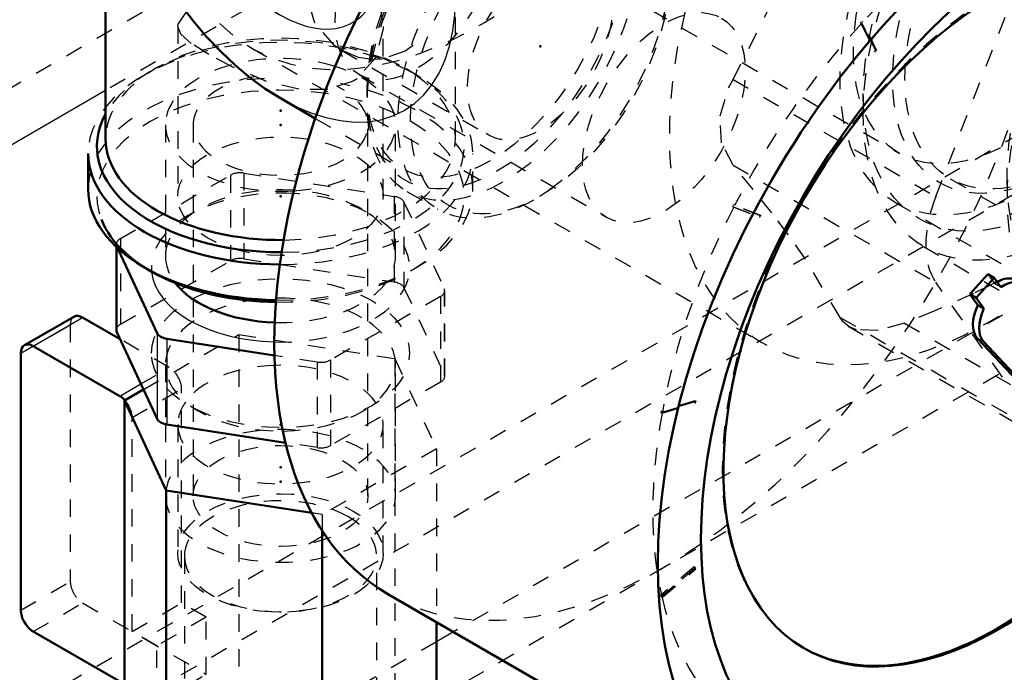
# Model space of a CAD drawing. Header units: millimetres. Extents: x -907 to 463, y -591 to 1160.
# Tile 29 of 60: x 165 to 221, y -168 to -131. Entities that reach past the tile are written whole.
import ezdxf

# ---------------------------------------------------------------- set-up
doc = ezdxf.new("R2010")
doc.units = ezdxf.units.MM
doc.linetypes.add('Dashed', pattern=[2, 1, -1])
for name, color, linetype, lineweight in [('2d ConnectionPoints', 7, 'Continuous', 50), ('AM_0', 7, 'Continuous', 50), ('AM_4', 3, 'Continuous', 25), ('AM_9', 6, 'Dashed', 25)]:
    doc.layers.add(name, color=color, linetype=linetype, lineweight=lineweight)

# ---------------------------------------------------------------- blocks, each defined once
blk = doc.blocks.new('4_Pressure_gauge_UG1050785_0_in_HSVP164161451021531101300230_6')
at = {"layer": 'AM_0'}
for p, q in [((219.03, -146.84), (220.056, -145.686)), ((220.41, -145.89), (220.056, -145.686)), ((219.383, -147.045), (220.41, -145.89)), ((220.41, -145.89), (220.803, -146.437)), ((219.383, -147.045), (219.03, -146.84)), ((219.474, -147.458), (219.03, -146.84)), ((219.827, -147.662), (219.383, -147.045)), ((219.827, -147.662), (219.474, -147.458)), ((228.5, -158.959), (219.461, -149.366)), ((229.456, -159.803), (219.815, -149.57)), ((185.777, -164.017), (207.697, -176.671))]:
    blk.add_line(p, q, dxfattribs=at)
for centre, major_axis, start_param, end_param in [((201.525, -136.736), (15.749, 27.281), 6.283185, 9.424778), ((220.688, -147.799), (11.139, 19.296), 10.745276, 17.017278), ((220.617, -147.758), (1, 1.732), 0, 0.804793), ((220.971, -147.962), (1, 1.732), 5.942999, 7.187565), ((220.617, -147.758), (1, 1.732), 1.727414, 2.969999), ((220.971, -147.962), (1, 1.732), 1.727414, 2.969999), ((220.617, -147.758), (11.139, 19.296), 3.141593, 4.450908)]:
    blk.add_ellipse(centre, major_axis=major_axis, ratio=0.577382, start_param=start_param, end_param=end_param, dxfattribs=at)
for major_axis in [(15.749, 27.281), (13.999, 24.249)]:
    blk.add_ellipse((223.446, -149.391), major_axis=major_axis, ratio=0.577382, dxfattribs=at)
at = {"layer": 'AM_4'}
blk.add_line((219.815, -149.57), (219.461, -149.366), dxfattribs=at)
at = {"layer": 'AM_9'}
for p, q in [((212.775, -131.292), (213.56, -132.938)), ((212.846, -131.333), (212.775, -131.292)), ((213.625, -132.869), (212.84, -131.222)), ((212.911, -131.263), (212.84, -131.222)), ((212.846, -131.333), (213.63, -132.979)), ((213.695, -132.909), (212.911, -131.263)), ((213.695, -132.909), (213.625, -132.869)), ((213.63, -132.979), (213.56, -132.938)), ((184.094, -134.271), (198.236, -142.435)), ((205.45, -141.817), (206.967, -142.411)), ((205.521, -141.858), (205.45, -141.817)), ((207.013, -142.323), (205.496, -141.729)), ((205.567, -141.77), (205.496, -141.729)), ((205.521, -141.858), (207.038, -142.452)), ((207.083, -142.364), (205.567, -141.77)), ((207.038, -142.452), (206.967, -142.411)), ((207.083, -142.364), (207.013, -142.323)), ((220.056, -145.686), (220.449, -146.233)), ((220.803, -146.437), (220.449, -146.233)), ((201.352, -153.607), (203.279, -153.022)), ((203.295, -152.933), (201.368, -153.518)), ((201.423, -153.648), (203.349, -153.063)), ((203.366, -152.974), (201.439, -153.559)), ((203.349, -153.063), (203.279, -153.022)), ((203.366, -152.974), (203.295, -152.933)), ((201.423, -153.648), (201.352, -153.607)), ((201.439, -153.559), (201.368, -153.518)), ((203.262, -162.443), (201.336, -164.082)), ((201.352, -164.152), (203.279, -162.513)), ((203.333, -162.483), (201.407, -164.123)), ((201.423, -164.193), (203.349, -162.554)), ((203.333, -162.483), (203.262, -162.443)), ((203.349, -162.554), (203.279, -162.513)), ((201.407, -164.123), (201.336, -164.082)), ((201.423, -164.193), (201.352, -164.152)), ((209.478, -167.053), (209.549, -167.094))]:
    blk.add_line(p, q, dxfattribs=at)
for centre, major_axis, start_param, end_param in [((201.525, -136.736), (15.749, 27.281), 3.141593, 6.283185), ((220.688, -147.799), (13.999, 24.249), 0.727139, 1.188989), ((220.617, -147.758), (11.139, 19.296), 0, 3.141593), ((220.688, -147.799), (13.999, 24.249), 1.19256, 1.65441), ((220.688, -147.799), (13.999, 24.249), 1.657982, 2.119831), ((220.617, -147.758), (1, 1.732), 0.804793, 0.90438), ((220.688, -147.799), (13.999, 24.249), 2.123403, 2.585252), ((220.688, -147.799), (13.999, 24.249), 2.588824, 3.050673)]:
    blk.add_ellipse(centre, major_axis=major_axis, ratio=0.577382, start_param=start_param, end_param=end_param, dxfattribs=at)
for centre in [(187.383, -128.572), (201.525, -136.736)]:
    blk.add_ellipse(centre, major_axis=(3.29, 5.699), ratio=0.577382, dxfattribs=at)
blk = doc.blocks.new('7_Pipe_pieceUG1050780_0_in_HSVP164161451021531101300230_6')
at = {"layer": 'AM_0'}
for p, q in [((168.605, -107.37), (168.605, -109.384)), ((190.605, -109.384), (190.605, -107.53)), ((169.605, -111.641), (169.605, -118.308)), ((189.605, -118.308), (189.605, -111.641)), ((169.605, -129.856), (189.605, -118.308)), ((191.589, -119.453), (189.605, -118.308)), ((159.61, -125.24), (161.378, -126.261)), ((162.585, -125.803), (169.605, -129.856)), ((169.605, -129.856), (169.605, -137.963)), ((179.606, -135.629), (181.589, -136.774)), ((168.605, -138.78), (168.605, -140.821))]:
    blk.add_line(p, q, dxfattribs=at)
for points in [[(172.534, -128.164), (171.945, -127.081), (171.414, -125.975), (170.945, -124.855), (170.542, -123.729), (170.208, -122.606), (169.946, -121.494), (169.757, -120.401), (169.643, -119.337), (169.605, -118.308)], [(172.534, -128.164), (173.177, -129.216), (173.869, -130.229), (174.605, -131.195), (175.379, -132.107), (176.185, -132.958), (177.017, -133.741), (177.869, -134.451), (178.734, -135.082), (179.605, -135.629), (179.606, -135.629)]]:
    blk.add_lwpolyline(points, dxfattribs=at)
for centre, major_axis, ratio, start_param, end_param in [((165.109, -115.714), (5.5, 9.527), 0.577382, 0.519037, 3.141593), ((166.877, -116.734), (5.5, 9.527), 0.577382, 0.604385, 3.141593), ((179.605, -107.343), (-11, 0), 0.577288, 0, 2.230361), ((179.605, -107.343), (-11, 0), 0.577288, 2.356194, 3.111551), ((167.231, -116.939), (5.25, 9.094), 0.577382, 0.599134, 3.451437), ((179.605, -106.935), (-10.5, 0), 0.577288, 0.148568, 2.979063), ((167.584, -117.143), (5, 8.66), 0.577382, 0.622299, 3.141593), ((179.605, -109.384), (-11, 0), 0.577288, 0, 2.230361), ((179.605, -109.793), (-10.5, 0), 0.577288, 0.223033, 2.356194), ((179.605, -138.372), (-10.5, 0), 0.577288, 5.973341, 7.859545), ((179.605, -137.963), (-10, 0), 0.577288, 6.283185, 7.871213), ((179.605, -138.78), (-11, 0), 0.577288, 0, 1.566955), ((179.605, -140.821), (-11, 0), 0.577288, 6.283185, 7.830456), ((179.605, -141.229), (-10.5, 0), 0.577288, 0.223033, 1.545299)]:
    blk.add_ellipse(centre, major_axis=major_axis, ratio=ratio, start_param=start_param, end_param=end_param, dxfattribs=at)
at = {"layer": 'AM_4'}
for centre, start_param, end_param in [((179.605, -109.384), 2.230361, 3.141593), ((179.605, -107.343), -4.052825, -3.926991)]:
    blk.add_ellipse(centre, major_axis=(-11, 0), ratio=0.577288, start_param=start_param, end_param=end_param, dxfattribs=at)
at = {"layer": 'AM_9'}
for p, q in [((172.377, -107.208), (170.609, -106.187)), ((173.73, -106.935), (173.73, -116.661)), ((185.48, -116.66), (185.48, -106.935)), ((168.605, -107.343), (168.605, -107.37)), ((190.605, -107.53), (190.605, -107.343)), ((179.604, -112.535), (172.584, -108.482)), ((169.605, -110.201), (169.605, -111.641)), ((189.605, -111.641), (189.605, -110.201)), ((176.11, -115.28), (167.693, -110.422)), ((185.48, -120.69), (179.605, -117.298)), ((196.626, -122.361), (191.589, -119.453)), ((186.676, -120), (169.605, -129.856)), ((161.819, -120.598), (170.235, -125.456)), ((173.73, -120.69), (173.73, -127.474)), ((173.73, -127.474), (185.48, -120.69)), ((185.48, -127.474), (185.48, -120.69)), ((183.759, -121.684), (173.73, -127.474)), ((199.6, -122.924), (197.833, -121.903)), ((197.392, -127.566), (188.97, -122.705)), ((173.73, -127.474), (179.606, -130.866)), ((189.605, -137.963), (189.605, -129.856)), ((173.73, -131.51), (173.73, -141.229)), ((185.48, -141.229), (185.48, -131.511)), ((183.095, -132.88), (191.517, -137.742)), ((181.589, -136.774), (186.626, -139.682)), ((190.605, -140.821), (190.605, -138.78)), ((186.833, -140.956), (188.601, -141.977))]:
    blk.add_line(p, q, dxfattribs=at)
for points in [[(169.605, -118.308), (169.643, -117.324), (169.757, -116.391), (169.946, -115.517), (170.208, -114.707), (170.542, -113.969), (170.945, -113.308), (171.414, -112.73), (171.945, -112.237), (172.534, -111.835), (173.177, -111.525), (173.869, -111.312), (174.605, -111.195), (175.379, -111.177), (176.185, -111.257), (177.017, -111.434), (177.869, -111.708), (178.734, -112.076), (179.604, -112.535)], [(179.604, -112.535), (180.476, -113.082), (180.724, -113.254)], [(176.16, -113.205), (175.515, -113.482), (174.453, -114.398), (174.143, -114.894)], [(184.114, -115.286), (183.812, -115.107), (182.507, -114.404), (181.026, -113.736), (180.612, -113.58)], [(180.724, -113.254), (181.586, -113.908), (182.433, -114.639), (183.258, -115.443), (184.056, -116.312), (184.819, -117.24), (185.543, -118.22), (186.222, -119.245), (186.676, -120)], [(176.107, -115.279), (175.811, -115.124), (174.145, -114.754), (172.598, -115.167), (171.466, -116.123), (170.652, -117.477), (170.094, -119.256), (169.799, -121.374), (169.73, -122.928), (169.762, -124.184), (169.906, -125.004), (170.237, -125.457)], [(172.534, -124.797), (173.902, -123.913), (175.308, -122.812), (176.664, -121.466), (177.735, -119.8), (178.037, -118.442), (177.783, -117.132), (177.056, -116.029), (176.107, -115.279)], [(174.143, -114.894), (173.863, -115.623), (173.73, -116.659)], [(185.48, -116.654), (185.426, -116.406), (184.784, -115.729), (184.114, -115.286)], [(174.813, -117.391), (175.128, -117.105), (175.476, -116.872), (175.856, -116.694), (176.265, -116.573), (176.699, -116.509), (177.155, -116.502), (177.63, -116.553), (178.119, -116.661), (178.62, -116.826), (179.129, -117.046), (179.605, -117.298)], [(173.73, -116.659), (173.758, -117.14), (174.316, -118.766), (175.245, -119.743), (176.536, -120.272), (177.986, -120.337), (179.765, -120.003), (181.795, -119.284), (183.524, -118.447), (183.759, -118.315)], [(183.759, -118.315), (184.821, -117.608), (185.386, -116.993), (185.48, -116.654)], [(173.73, -120.69), (173.752, -120.112), (173.819, -119.564), (173.93, -119.05), (174.084, -118.574), (174.281, -118.141), (174.517, -117.753), (174.793, -117.412), (174.813, -117.391)], [(179.605, -117.298), (180.117, -117.62), (180.625, -117.99), (181.125, -118.407), (181.442, -118.699)], [(181.442, -118.699), (181.922, -119.186), (182.384, -119.709), (182.824, -120.266), (183.24, -120.852), (183.629, -121.462), (183.759, -121.684)], [(186.676, -120), (187.266, -119.66), (187.797, -119.353), (188.265, -119.082), (188.668, -118.85), (189.002, -118.657), (189.264, -118.505), (189.453, -118.396), (189.567, -118.33), (189.605, -118.308), (189.605, -118.308)], [(189.542, -128.526), (189.407, -127.453), (189.197, -126.354), (188.914, -125.237), (188.56, -124.112), (188.138, -122.987), (187.651, -121.87), (187.102, -120.77), (186.676, -120)], [(175.451, -126.48), (175.105, -125.844), (174.793, -125.194), (174.517, -124.536), (174.281, -123.875), (174.084, -123.215), (173.93, -122.561), (173.819, -121.919), (173.752, -121.294), (173.73, -120.69)], [(183.759, -121.684), (184.106, -121.484), (184.418, -121.304), (184.693, -121.145), (184.93, -121.008), (185.126, -120.895), (185.28, -120.806), (185.391, -120.742), (185.458, -120.703), (185.48, -120.69), (185.48, -120.69)], [(185.171, -125.123), (184.986, -124.464), (184.759, -123.803), (184.494, -123.143), (184.192, -122.491), (183.854, -121.851), (183.759, -121.684)], [(186.676, -123.367), (187.82, -122.802), (188.635, -122.62), (188.975, -122.708)], [(188.975, -122.708), (189.163, -122.878), (189.429, -123.774), (189.475, -124.494)], [(183.096, -132.881), (182.694, -132.616), (181.564, -131.32), (181.182, -130.027), (181.37, -128.644), (182.038, -127.355), (183.217, -125.982), (184.854, -124.584), (186.444, -123.504), (186.676, -123.367)], [(170.237, -125.457), (170.28, -125.48), (171.094, -125.464), (172.309, -124.924), (172.534, -124.797)], [(189.475, -124.494), (189.481, -124.926), (189.438, -126.408), (189.275, -128.025), (189.204, -128.46)], [(185.48, -127.474), (185.458, -126.87), (185.391, -126.245), (185.28, -125.603), (185.171, -125.123)], [(175.451, -126.48), (175.829, -127.098), (176.235, -127.693), (176.668, -128.261), (177.122, -128.797), (177.596, -129.296), (178.085, -129.757), (178.585, -130.174), (179.093, -130.544), (179.605, -130.866), (179.606, -130.866)], [(185.442, -128.228), (185.478, -127.658), (185.48, -127.474)], [(173.73, -131.508), (173.744, -131.382), (174.257, -130.668), (175.387, -129.886), (176.782, -129.162), (178.361, -128.509), (180.181, -127.982), (182.163, -127.822), (183.543, -128.177), (184.615, -129.012), (185.253, -130.153), (185.48, -131.512)], [(183.896, -131.193), (184.229, -130.936), (184.528, -130.627), (184.788, -130.268), (185.01, -129.862), (185.19, -129.412), (185.328, -128.922), (185.422, -128.394), (185.442, -128.228)], [(189.605, -129.856), (189.567, -128.828), (189.542, -128.526)], [(179.606, -135.629), (180.477, -136.088), (181.342, -136.456), (182.194, -136.73), (183.026, -136.907), (183.832, -136.987), (184.606, -136.969), (185.342, -136.852), (186.034, -136.638), (186.677, -136.329), (187.266, -135.927), (187.797, -135.434), (188.266, -134.855), (188.669, -134.194), (189.002, -133.456), (189.265, -132.647), (189.453, -131.772), (189.567, -130.839), (189.605, -129.856)], [(179.606, -130.866), (180.118, -131.136), (180.626, -131.352), (181.126, -131.513), (181.615, -131.617), (182.088, -131.664), (182.543, -131.653), (182.742, -131.629)], [(183.759, -134.646), (182.309, -135.129), (180.653, -135.114), (178.81, -134.659), (176.831, -133.824), (175.505, -133.119), (174.497, -132.487), (173.904, -131.957), (173.73, -131.508)], [(182.742, -131.629), (183.163, -131.535), (183.557, -131.383), (183.896, -131.193)], [(185.48, -131.512), (185.478, -131.644), (185.057, -133.291), (183.982, -134.506), (183.759, -134.646)], [(187.185, -132.606), (186.74, -132.924), (185.415, -133.385), (184.83, -133.406)], [(184.83, -133.406), (184.06, -133.284), (183.096, -132.881)]]:
    blk.add_lwpolyline(points, dxfattribs=at)
for centre, major_axis, ratio, start_param, end_param in [((179.605, -107.343), (-11, 0), 0.577288, 3.111551, 6.283185), ((179.605, -106.935), (-10.5, 0), 0.577288, 2.979063, 6.431753), ((179.605, -109.384), (-11, 0), 0.577288, 3.141593, 6.283185), ((179.605, -109.793), (-10.5, 0), 0.577288, 2.356194, 6.506218), ((165.109, -115.714), (5.5, 9.527), 0.577382, 5.042672, 6.802222), ((166.877, -116.734), (5.5, 9.527), 0.577382, 3.141593, 6.88757), ((167.231, -116.939), (5.25, 9.094), 0.577382, 3.451437, 6.882319), ((167.584, -117.143), (5, 8.66), 0.577382, 3.141593, 6.905485), ((165.109, -115.714), (5.5, 9.527), 0.577382, 3.141593, 4.611034), ((179.605, -138.78), (-11, 0), 0.577288, 1.566955, 6.283185), ((179.605, -138.372), (-10.5, 0), 0.577288, 1.57636, 5.973341), ((179.605, -137.963), (-10, 0), 0.577288, 1.588027, 6.283185), ((179.605, -140.821), (-11, 0), 0.577288, 4.796305, 6.283185), ((179.605, -141.229), (-10.5, 0), 0.577288, 1.545299, 6.506218), ((179.605, -140.821), (-11, 0), 0.577288, 1.547271, 4.394858)]:
    blk.add_ellipse(centre, major_axis=major_axis, ratio=ratio, start_param=start_param, end_param=end_param, dxfattribs=at)
for centre, major_axis, ratio in [((179.605, -106.935), (-5.875, 0), 0.577288), ((179.605, -110.201), (-10, 0), 0.577288), ((164.756, -115.51), (5.25, 9.094), 0.577382), ((164.756, -115.51), (2.937, 5.088), 0.577382), ((192.333, -131.43), (5.5, 9.527), 0.577382), ((191.979, -131.226), (5.25, 9.094), 0.577382), ((191.626, -131.022), (5, 8.66), 0.577382), ((194.101, -132.45), (5.5, 9.527), 0.577382), ((194.454, -132.654), (5.25, 9.094), 0.577382), ((194.454, -132.654), (2.937, 5.088), 0.577382), ((179.605, -141.229), (-5.875, 0), 0.577288)]:
    blk.add_ellipse(centre, major_axis=major_axis, ratio=ratio, dxfattribs=at)
blk = doc.blocks.new('8_Coupling_UG1050776_0_in_HSVP164161451021531101300230_6')
at = {"layer": 'AM_0'}
for p, q in [((170.217, -143.984), (170.217, -148.883)), ((172.545, -149.061), (170.244, -144.103)), ((172.545, -153.96), (170.244, -149.002)), ((179.261, -150.339), (173.111, -149.388)), ((173.025, -154.271), (173.025, -154.294)), ((179.889, -155.335), (173.111, -154.287))]:
    blk.add_line(p, q, dxfattribs=at)
for centre, major_axis, start_param, end_param in [((171.017, -143.984), (-0.8, 0), 6.283185, 6.544985), ((179.605, -144.659), (6.58, 0), 3.558566, 4.661903), ((171.017, -148.883), (-0.8, 0), 6.283185, 6.544985), ((173.318, -148.942), (-0.8, 0), 0.261799, 1.308997), ((173.318, -153.841), (-0.8, 0), 0.261799, 1.308997)]:
    blk.add_ellipse(centre, major_axis=major_axis, ratio=0.577288, start_param=start_param, end_param=end_param, dxfattribs=at)
at = {"layer": 'AM_4'}
for p, q in [((170.244, -144.103), (170.244, -149.002)), ((172.545, -149.061), (172.545, -153.96)), ((173.111, -149.388), (173.111, -154.287))]:
    blk.add_line(p, q, dxfattribs=at)
blk.add_ellipse((179.605, -145.312), major_axis=(7.38, 0), ratio=0.577288, start_param=3.19689, end_param=4.664465, dxfattribs=at)
at = {"layer": 'AM_9'}
for p, q in [((173.025, -137.147), (173.025, -144.659)), ((174.605, -137.147), (174.605, -158.377)), ((184.605, -158.377), (184.605, -137.147)), ((186.185, -144.659), (186.185, -137.147)), ((170.451, -143.657), (176.738, -140.028)), ((176.738, -140.028), (176.738, -144.927)), ((177.511, -139.908), (177.511, -144.807)), ((177.511, -139.908), (186.099, -141.237)), ((186.099, -141.237), (186.099, -146.136)), ((186.665, -141.563), (186.665, -146.462)), ((186.665, -141.563), (188.966, -146.521)), ((170.451, -143.657), (170.451, -148.556)), ((170.451, -148.556), (176.738, -144.927)), ((177.511, -144.807), (186.099, -146.136)), ((186.665, -146.462), (188.966, -151.42)), ((188.966, -146.521), (188.966, -151.42)), ((188.993, -151.54), (188.993, -146.641)), ((188.759, -146.967), (182.472, -150.597)), ((188.759, -146.967), (188.759, -151.866)), ((173.025, -150.865), (173.025, -154.271)), ((181.699, -150.716), (179.261, -150.339)), ((181.699, -150.716), (181.699, -155.615)), ((182.472, -150.597), (182.472, -155.496)), ((186.185, -158.377), (186.185, -150.865)), ((188.759, -151.866), (182.472, -155.496)), ((173.025, -154.294), (173.025, -158.377)), ((181.699, -155.615), (179.889, -155.335))]:
    blk.add_line(p, q, dxfattribs=at)
for centre, major_axis, start_param, end_param in [((179.605, -137.147), (6.58, 0), 1.07716, 3.141593), ((179.605, -137.147), (6.58, 0), 4.828196, 7.360346), ((179.605, -137.147), (-5, 0), 4.996378, 10.297477), ((179.605, -137.147), (6.58, 0), 3.141593, 4.828196), ((177.304, -140.354), (-0.8, 0), 4.45059, 5.497787), ((179.605, -144.659), (6.58, 0), 1.453735, 2.946279), ((179.605, -145.312), (7.38, 0), 1.472627, 2.300554), ((179.605, -145.312), (7.38, 0), 0.841039, 1.472627), ((179.605, -144.659), (6.58, 0), 0.785398, 1.453735), ((185.892, -141.683), (-0.8, 0), 3.403392, 4.45059), ((179.605, -145.312), (7.38, 0), 2.300554, 2.67166), ((179.605, -145.312), (7.38, 0), 4.664465, 7.124224), ((179.605, -144.659), (6.58, 0), 0, 0.785398), ((179.605, -145.312), (7.38, 0), 2.67166, 3.19689), ((171.017, -143.984), (-0.8, 0), 5.497787, 6.283185), ((179.605, -144.659), (6.58, 0), 2.946279, 3.141593), ((179.605, -144.659), (6.58, 0), 3.141593, 3.558566), ((179.605, -144.659), (6.58, 0), 4.661903, 6.283185), ((177.304, -145.254), (-0.8, 0), 4.45059, 5.497787), ((185.892, -146.582), (-0.8, 0), 3.403392, 4.45059), ((179.605, -150.865), (6.58, 0), 0.785398, 4.732657), ((188.193, -146.641), (-0.8, 0), 2.356194, 3.403392), ((171.017, -148.883), (-0.8, 0), 5.497787, 6.283185), ((179.605, -150.865), (6.58, 0), 0, 0.785398), ((179.605, -150.865), (6.58, 0), 4.732657, 6.283185), ((181.906, -150.27), (-0.8, 0), 1.308997, 2.356194), ((188.193, -151.54), (-0.8, 0), 2.356194, 3.403392), ((179.605, -158.377), (6.58, 0), 0.785398, 3.141593), ((179.605, -158.377), (6.58, 0), 3.141593, 7.068583), ((181.906, -155.169), (-0.8, 0), 1.308997, 2.356194)]:
    blk.add_ellipse(centre, major_axis=major_axis, ratio=0.577288, start_param=start_param, end_param=end_param, dxfattribs=at)
for centre, major_axis in [((179.605, -150.211), (-7.38, 0)), ((179.605, -158.377), (-5, 0))]:
    blk.add_ellipse(centre, major_axis=major_axis, ratio=0.577288, dxfattribs=at)
blk = doc.blocks.new('9_Cock_UG1050856_0_in_HSVP164161451021531101300230_6')
at = {"layer": 'AM_0'}
for p, q in [((167.791, -148.122), (164.963, -149.755)), ((170.432, -149.407), (168.291, -148.171)), ((164.756, -150.213), (164.756, -164.91)), ((170.413, -152.662), (165.463, -149.804)), ((170.682, -152.914), (171.769, -152.287)), ((170.682, -152.914), (170.682, -179.043)), ((173.073, -158.065), (170.682, -152.914)), ((181.387, -159.351), (173.073, -158.065)), ((173.073, -158.065), (173.073, -184.194)), ((181.996, -160.379), (181.996, -185.574)), ((188.528, -165.605), (188.528, -181.804)), ((165.463, -166.135), (170.682, -169.148)), ((173.073, -184.194), (170.682, -179.043)), ((188.528, -181.804), (181.996, -185.574)), ((181.996, -185.574), (173.073, -184.194))]:
    blk.add_line(p, q, dxfattribs=at)
for centre, start_param, end_param in [((168.291, -148.988), 5.497868, 6.283185), ((165.463, -150.621), 5.497868, 7.068665), ((170.413, -153.478), 5.074155, 5.497868), ((165.463, -165.318), 0.785479, 2.356276)]:
    blk.add_ellipse(centre, major_axis=(-0.5, 0.866), ratio=0.577382, start_param=start_param, end_param=end_param, dxfattribs=at)
at = {"layer": 'AM_4'}
for p, q in [((165.463, -149.804), (168.291, -148.171)), ((170.413, -152.662), (171.619, -151.965))]:
    blk.add_line(p, q, dxfattribs=at)
at = {"layer": 'AM_9'}
for p, q in [((164.756, -150.213), (167.584, -148.58)), ((167.584, -148.58), (167.584, -163.277)), ((171.769, -152.287), (177.214, -149.143)), ((177.214, -149.143), (177.214, -175.272)), ((177.214, -149.143), (186.137, -150.523)), ((173.241, -151.029), (170.432, -149.407)), ((186.137, -150.523), (186.137, -176.653)), ((186.137, -150.523), (188.528, -155.674)), ((171.619, -151.965), (173.241, -151.029)), ((171.12, -153.886), (173.948, -152.254)), ((173.948, -164.502), (173.948, -152.254)), ((171.12, -166.134), (171.12, -153.886)), ((173.73, -154.294), (173.73, -161.643)), ((185.48, -161.643), (185.48, -154.294)), ((188.528, -155.674), (181.996, -159.445)), ((188.528, -155.674), (188.528, -165.605)), ((181.996, -159.445), (181.387, -159.351)), ((181.996, -159.445), (181.996, -160.379)), ((174.105, -161.827), (174.105, -187.772)), ((185.105, -187.772), (185.105, -161.827)), ((164.756, -164.91), (167.584, -163.277)), ((165.463, -166.135), (168.291, -164.502)), ((168.291, -164.502), (175.362, -168.584)), ((171.12, -166.134), (173.948, -164.502)), ((175.362, -165.318), (173.948, -164.502)), ((175.362, -165.318), (172.534, -166.951)), ((175.362, -168.584), (175.362, -165.318)), ((172.534, -166.951), (171.12, -166.134)), ((172.534, -170.217), (172.534, -166.951)), ((172.534, -170.217), (175.362, -168.584)), ((170.682, -169.148), (172.534, -170.217)), ((170.682, -179.043), (177.214, -175.272)), ((177.214, -175.272), (186.137, -176.653)), ((186.137, -176.653), (188.528, -181.804)), ((173.025, -180.832), (173.025, -187.772)), ((186.185, -187.772), (186.185, -180.832))]:
    blk.add_line(p, q, dxfattribs=at)
for centre, major_axis, ratio, start_param, end_param in [((168.291, -148.988), (-0.5, 0.866), 0.577382, 6.283185, 7.068665), ((179.605, -154.294), (5.875, 0), 0.577288, 0.389574, 1.625931), ((173.241, -151.845), (-0.5, 0.866), 0.577382, 3.927072, 5.497868), ((179.605, -154.294), (5.875, 0), 0.577288, 1.625931, 2.752019), ((170.413, -153.478), (-0.5, 0.866), 0.577382, 3.927072, 5.074155), ((179.605, -154.294), (5.875, 0), 0.577288, 2.752019, 3.141593), ((179.605, -154.294), (5.875, 0), 0.577288, 3.167803, 6.672759), ((179.605, -154.294), (5.875, 0), 0.577288, 3.141593, 3.167803), ((179.605, -161.827), (5.5, 0), 0.577288, 0.785398, 3.141593), ((179.605, -161.827), (5.5, 0), 0.577288, 3.141593, 7.068583), ((168.291, -163.686), (-0.5, 0.866), 0.577382, 0.785479, 2.356276), ((179.605, -187.772), (6.58, 0), 0.577288, 0.785398, 6.283185), ((179.605, -187.772), (5.5, 0), 0.577288, 1.677338, 7.251689), ((179.605, -187.772), (5.5, 0), 0.577288, 1.464255, 1.677338), ((179.605, -187.772), (5.5, 0), 0.577288, 0.968504, 1.464255), ((179.605, -187.772), (6.58, 0), 0.577288, 0, 0.785398)]:
    blk.add_ellipse(centre, major_axis=major_axis, ratio=ratio, start_param=start_param, end_param=end_param, dxfattribs=at)
for centre, major_axis in [((179.605, -161.643), (5.875, 0)), ((179.605, -180.423), (-7.08, 0)), ((179.605, -180.832), (6.58, 0))]:
    blk.add_ellipse(centre, major_axis=major_axis, ratio=0.577288, dxfattribs=at)
blk = doc.blocks.new('17_Base_plate_2_15_1UG1041586_0_in_HSVP164161451021531101300230_6')
at = {"layer": 'AM_4'}
for p, q in [((169.605, -135.182), (65.254, -195.423)), ((189.491, -166.161), (188.528, -166.718))]:
    blk.add_line(p, q, dxfattribs=at)
at = {"layer": 'AM_9'}
for p, q in [((405.526, 4.278), (-450.073, -489.649)), ((405.526, -31.65), (-450.073, -525.577)), ((411.183, -41.448), (-444.417, -535.375)), ((227.888, -101.536), (169.605, -135.182)), ((251.005, -124.118), (170.682, -170.488)), ((255.541, -128.032), (189.491, -166.161)), ((188.528, -166.718), (170.682, -177.02))]:
    blk.add_line(p, q, dxfattribs=at)
blk = doc.blocks.new('39_Dea_Socket_UG104224901_4_0_in_HSVP164161451021531101300230_6')
at = {"layer": 'AM_9'}
for p, q in [((212.928, -135.473), (212.928, -136.493)), ((217.903, -140.226), (239.824, -152.881)), ((216.371, -144.105), (229.134, -151.473))]:
    blk.add_line(p, q, dxfattribs=at)
for centre, major_axis in [((224.683, -129.707), (8.312, 14.398)), ((223.799, -129.197), (7.687, 13.316)), ((223.799, -129.197), (6.499, 11.259)), ((224.153, -129.401), (6.249, 10.826))]:
    blk.add_ellipse(centre, major_axis=major_axis, ratio=0.577382, dxfattribs=at)
blk = doc.blocks.new('40_Ball_valve_UG1041622_011_4_0_in_HSVP164161451021531101300230_6')
at = {"layer": 'AM_9'}
for p, q in [((183.489, -120.59), (214.995, -138.778)), ((217.07, -141.245), (223.194, -125.462)), ((177.96, -132.756), (207.224, -149.65)), ((205.485, -134.557), (217.07, -141.245)), ((205.485, -139.456), (217.07, -146.144)), ((214.761, -141.587), (224.307, -147.098)), ((208.644, -143.443), (207.695, -142.182)), ((223.194, -154.857), (217.07, -146.144)), ((220.201, -146.31), (219.223, -146.796)), ((220.613, -146.097), (220.201, -146.31)), ((211.609, -148.169), (223.194, -154.857)), ((215.283, -148.498), (226.868, -155.186)), ((212.065, -148.669), (223.868, -155.483))]:
    blk.add_line(p, q, dxfattribs=at)
for points in [[(205.485, -134.557), (208.676, -128.234), (211.042, -121.154), (211.609, -118.774)], [(205.485, -139.456), (204.823, -138.18), (204.737, -136.639), (205.229, -135.035), (205.485, -134.557)], [(207.695, -142.182), (206.635, -140.846), (205.485, -139.456)], [(227.53, -141.428), (227.125, -141.77), (222.587, -144.988), (220.613, -146.097)], [(211.609, -148.169), (209.623, -144.834), (208.644, -143.443)], [(219.223, -146.796), (217.016, -147.793), (215.283, -148.498)], [(212.119, -148.7), (211.755, -148.393), (211.609, -148.169)], [(215.283, -148.498), (213.775, -148.911), (212.548, -148.873), (212.119, -148.7)]]:
    blk.add_lwpolyline(points, dxfattribs=at)
for centre, major_axis, start_param, end_param in [((190.959, -110.238), (12.999, 22.517), 6.951515, 13.198655), ((220.223, -127.132), (12.999, 22.517), 1.013684, 5.776293), ((232.992, -134.503), (8.374, 14.506), 0.59897, 6.16094), ((220.744, -141.574), (3, 5.196), 1.832514, 2.879712)]:
    blk.add_ellipse(centre, major_axis=major_axis, ratio=0.577382, start_param=start_param, end_param=end_param, dxfattribs=at)
for centre, major_axis in [((222.385, -128.38), (7.624, 13.207)), ((221.344, -127.779), (6.349, 10.999)), ((231.931, -133.891), (7.624, 13.207))]:
    blk.add_ellipse(centre, major_axis=major_axis, ratio=0.577382, dxfattribs=at)

msp = doc.modelspace()

# ---------------------------------------------------------------- linework, layer by layer
at = {"layer": '2d ConnectionPoints'}
for p in [(194.454, -132.654), (194.454, -132.654), (194.454, -132.654), (179.605, -136.33), (179.605, -137.147), (179.605, -141.229), (179.605, -141.229), (179.605, -154.294), (179.605, -154.294), (179.605, -156.744), (179.605, -157.56)]:
    msp.add_point(p, dxfattribs=at)

# ---------------------------------------------------------------- block references
for name in ['17_Base_plate_2_15_1UG1041586_0_in_HSVP164161451021531101300230_6', '40_Ball_valve_UG1041622_011_4_0_in_HSVP164161451021531101300230_6', '7_Pipe_pieceUG1050780_0_in_HSVP164161451021531101300230_6', '4_Pressure_gauge_UG1050785_0_in_HSVP164161451021531101300230_6', '39_Dea_Socket_UG104224901_4_0_in_HSVP164161451021531101300230_6', '8_Coupling_UG1050776_0_in_HSVP164161451021531101300230_6', '9_Cock_UG1050856_0_in_HSVP164161451021531101300230_6']:
    msp.add_blockref(name, (0, 0))

doc.saveas('drawing.dxf')
